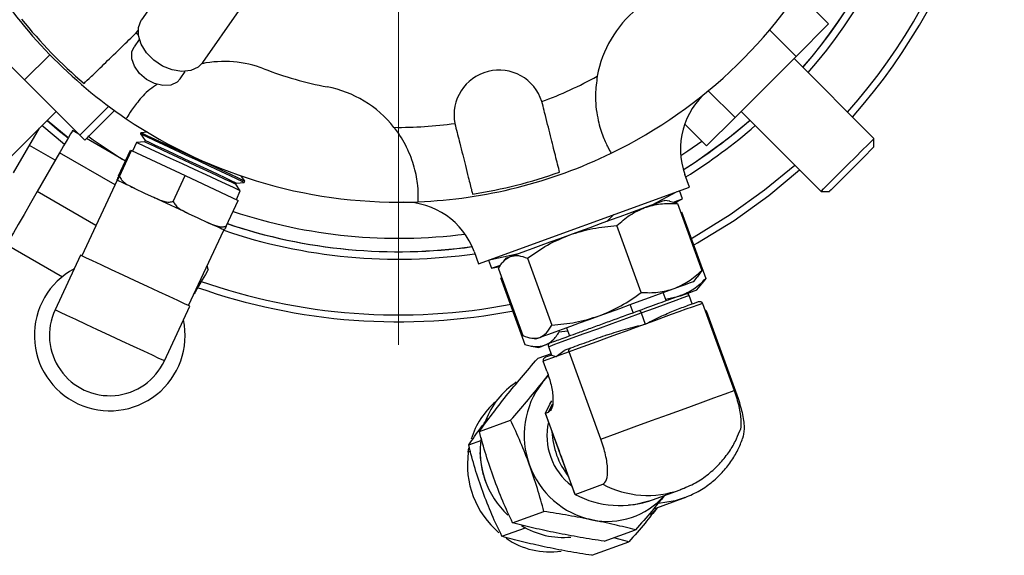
# Model space of a CAD drawing. Header units: inches. Extents: x 1.5 to 32, y 0 to 21.9.
# Tile 9 of 64: x 11.3 to 14.6, y 0 to 1.8. Entities that reach past the tile are written whole.
import ezdxf

# ---------------------------------------------------------------- set-up
doc = ezdxf.new("R2010")
doc.units = ezdxf.units.IN
doc.header["$MEASUREMENT"] = 0

# ---------------------------------------------------------------- blocks, each defined once
blk = doc.blocks.new('SW_CENTERMARKSYMBOL_1')
at = {"color": 0, "linetype": 'Continuous', "lineweight": 0}
blk.add_line((0, -0.2), (0, -2.1017), dxfattribs=at)

msp = doc.modelspace()

# ---------------------------------------------------------------- linework, layer by layer
at = {"color": 7, "linetype": 'Continuous', "lineweight": 25}
for p, q in [((11.842, 1.9345), (11.7215, 1.7613)), ((14.0176, 1.7473), (13.9152, 1.8497)), ((11.9266, 1.6185), (12.0472, 1.7917)), ((14.0176, 1.7473), (13.9088, 1.6386)), ((11.3304, 1.5601), (11.1626, 1.7279)), ((11.6978, 1.7116), (11.7035, 1.7175)), ((11.7035, 1.7175), (11.7097, 1.7247)), ((11.7035, 1.7175), (11.7103, 1.7119)), ((13.9088, 1.6386), (13.8207, 1.7267)), ((11.7137, 1.6955), (11.6966, 1.6709)), ((11.3304, 1.5601), (11.4147, 1.6444)), ((13.9088, 1.6386), (13.7049, 1.4346)), ((14.1693, 1.3645), (13.902, 1.6318)), ((11.8505, 1.5638), (11.8676, 1.5883)), ((11.515, 1.3756), (11.3304, 1.5601)), ((13.7049, 1.4346), (13.6156, 1.5239)), ((13.0613, 1.4797), (13.0591, 1.4876)), ((11.1683, 1.1877), (11.4356, 1.455)), ((11.515, 1.3756), (11.6115, 1.472)), ((11.5318, 1.3588), (11.6308, 1.4579)), ((13.7252, 1.455), (13.9925, 1.1877)), ((11.4765, 1.3666), (11.4057, 1.425)), ((13.7049, 1.4346), (13.6096, 1.3394)), ((11.2932, 1.2493), (11.3799, 1.3993)), ((11.4639, 1.3447), (11.3879, 1.4073)), ((11.5116, 1.379), (11.4907, 1.3911)), ((11.7195, 1.3834), (11.7177, 1.3796)), ((11.7408, 1.3853), (11.7195, 1.3834)), ((12.7686, 1.4145), (12.7704, 1.4065)), ((13.6096, 1.3394), (13.5366, 1.4124)), ((11.5318, 1.3588), (11.515, 1.3756)), ((11.6676, 1.2888), (11.5372, 1.3642)), ((11.7044, 1.3511), (11.6911, 1.3225)), ((11.7311, 1.3534), (11.7044, 1.3511)), ((11.7177, 1.3796), (11.7331, 1.3576)), ((11.7331, 1.3576), (11.7311, 1.3534)), ((13.5469, 1.3231), (13.5937, 1.3553)), ((14.1693, 1.3362), (14.1693, 1.3645)), ((11.4331, 1.2914), (11.3465, 1.3415)), ((11.4477, 1.3168), (11.3728, 1.1872)), ((11.6327, 1.21), (11.4477, 1.3168)), ((11.6446, 1.2393), (11.6847, 1.3255)), ((11.6476, 1.2379), (11.6878, 1.3241)), ((11.6847, 1.3255), (11.6878, 1.3241)), ((11.6878, 1.3241), (11.8677, 1.2402)), ((13.5233, 1.3076), (13.5469, 1.3231)), ((13.5321, 1.26), (13.5719, 1.2857)), ((11.6396, 1.2249), (11.5218, 0.9723)), ((11.6391, 1.2251), (11.6397, 1.2249)), ((11.6397, 1.2249), (11.6402, 1.2246)), ((11.8275, 1.154), (11.8677, 1.2402)), ((11.8677, 1.2402), (12.0445, 1.1577)), ((12.0381, 1.2154), (12.0648, 1.2177)), ((12.0666, 1.2216), (12.0544, 1.2391)), ((12.0648, 1.2177), (12.0666, 1.2216)), ((13.5525, 1.2021), (13.5374, 1.2437)), ((11.5691, 1.0737), (11.3728, 1.1872)), ((11.6988, 1.1973), (11.7311, 1.1822)), ((12.0361, 1.2112), (12.0381, 1.2154)), ((12.0515, 1.1892), (12.0361, 1.2112)), ((12.0382, 1.1607), (12.0515, 1.1892)), ((12.8478, 0.9456), (13.5525, 1.2021)), ((13.4283, 1.1428), (13.5117, 1.1872)), ((13.5295, 1.1631), (13.5196, 1.1901)), ((13.9925, 1.1877), (14.0208, 1.1877)), ((11.7311, 1.1822), (11.7635, 1.1671)), ((12.0044, 1.0715), (12.0445, 1.1577)), ((13.4865, 1.1545), (13.469, 1.1576)), ((13.5124, 1.1467), (13.4863, 1.154)), ((13.5035, 1.1492), (13.5295, 1.1631)), ((13.5124, 1.1467), (13.5937, 0.9233)), ((13.5258, 1.1197), (13.6071, 0.8963)), ((11.8777, 1.1139), (11.9095, 1.099)), ((11.9095, 1.099), (11.9414, 1.0842)), ((13.2759, 1.0873), (13.2993, 1.1099)), ((11.8787, 0.8059), (11.9965, 1.0585)), ((13.3917, 0.8498), (13.3104, 1.0732)), ((11.2705, 1.01), (11.4567, 0.9024)), ((11.5176, 0.9743), (11.4324, 0.7916)), ((12.8326, 0.9871), (12.8478, 0.9456)), ((12.8807, 0.9576), (12.8905, 0.9305)), ((12.8886, 0.9605), (12.981, 0.98)), ((12.9404, 0.9652), (12.9289, 0.9516)), ((13.0113, 0.9643), (13.0926, 0.7409)), ((11.9442, 0.9268), (11.9409, 0.9392)), ((12.8905, 0.9305), (12.9193, 0.9366)), ((12.9141, 0.929), (12.9955, 0.7055)), ((13.5937, 0.9233), (13.5785, 0.9009)), ((12.9212, 0.8996), (13.0025, 0.6762)), ((13.5675, 0.887), (13.5789, 0.9006)), ((13.6071, 0.8963), (13.5936, 0.8793)), ((13.5777, 0.8588), (13.5943, 0.8786)), ((13.4746, 0.8226), (13.4648, 0.8496)), ((13.4727, 0.8278), (13.5221, 0.8386)), ((13.5616, 0.8117), (13.5514, 0.8398)), ((11.7978, 0.6212), (11.8829, 0.8039)), ((13.3645, 0.7825), (13.3546, 0.8095)), ((13.596, 0.8135), (13.702, 0.5222)), ((13.3912, 0.7816), (13.4049, 0.744)), ((13.6091, 0.7864), (13.6063, 0.7853)), ((13.6091, 0.7864), (13.7151, 0.4951)), ((13.1416, 0.732), (13.1514, 0.7049)), ((13.0213, 0.6977), (13.0389, 0.6946)), ((13.0389, 0.6946), (13.0526, 0.6996)), ((13.1159, 0.7226), (13.1176, 0.7181)), ((13.1176, 0.7181), (13.1454, 0.7215)), ((13.0237, 0.6709), (13.0491, 0.6664)), ((13.0686, 0.6735), (13.0778, 0.6768)), ((13.0815, 0.6688), (13.0918, 0.6406)), ((13.1549, 0.6636), (13.1338, 0.656)), ((13.0901, 0.6451), (13.0454, 0.6288)), ((13.1074, 0.6357), (13.0642, 0.62)), ((13.092, 0.6407), (13.0709, 0.6331)), ((13.092, 0.6407), (13.1074, 0.6357)), ((13.1074, 0.6357), (13.1338, 0.656)), ((13.1506, 0.6514), (13.1074, 0.6357)), ((13.2566, 0.3601), (13.1506, 0.6514)), ((13.0762, 0.5871), (13.0642, 0.62)), ((13.06, 0.5478), (13.0802, 0.5737)), ((13.06, 0.5478), (13.0797, 0.5697)), ((13.0818, 0.4501), (13.0948, 0.4777)), ((13.0708, 0.4462), (13.1158, 0.3226)), ((13.0713, 0.4463), (13.0818, 0.4501)), ((13.1207, 0.3106), (13.0713, 0.4463)), ((12.8504, 0.3851), (12.955, 0.4231)), ((12.8134, 0.3165), (12.8157, 0.3302)), ((12.8149, 0.3402), (12.8586, 0.3561)), ((12.8206, 0.3191), (12.8134, 0.3165)), ((13.1207, 0.3106), (13.1174, 0.3232)), ((13.1701, 0.175), (13.1207, 0.3106)), ((13.1262, 0.2989), (13.1207, 0.3106)), ((13.1246, 0.2983), (13.1696, 0.1747)), ((13.1701, 0.175), (13.2628, 0.2087)), ((13.4289, 0.1568), (13.5216, 0.1905)), ((13.5289, 0.1933), (13.5216, 0.1905)), ((13.4169, 0.1524), (13.4289, 0.1568)), ((13.4317, 0.1258), (13.5319, 0.1623)), ((13.5371, 0.1643), (13.5319, 0.1623)), ((12.9615, 0.0799), (13.0661, 0.118)), ((12.926, 0.035), (13.0043, 0.0635)), ((13.2675, 0.0185), (13.3722, 0.0566)), ((13.2263, -0.0285), (13.3502, 0.0166)), ((13.3502, 0.0166), (13.2996, 0.0301))]:
    msp.add_line(p, q, dxfattribs=at)
at = {"color": 7, "linetype": 'Continuous', "lineweight": 25, "flags": 128}
for points in [[(11.7109, 1.7355), (11.7201, 1.7593), (11.7215, 1.7613)], [(11.9266, 1.6185), (11.9103, 1.6023), (11.8857, 1.5912), (11.856, 1.5882), (11.8238, 1.5933), (11.7916, 1.6063), (11.762, 1.6261), (11.7375, 1.651), (11.7199, 1.6791), (11.7108, 1.708), (11.7109, 1.7355)], [(11.819, 1.5431), (11.7929, 1.5413), (11.7647, 1.5477), (11.7375, 1.5617), (11.7142, 1.5817), (11.6973, 1.6055), (11.6887, 1.6307), (11.6893, 1.6544), (11.6966, 1.6709)], [(11.8505, 1.5638), (11.8401, 1.553), (11.819, 1.5431)], [(11.4055, 1.4249), (11.4477, 1.3894), (11.4764, 1.3665)], [(13.5719, 1.2857), (13.6805, 1.3639), (13.755, 1.4252)], [(11.4907, 1.3911), (11.489, 1.3882), (11.4844, 1.3802), (11.4774, 1.3682), (11.4692, 1.354), (11.461, 1.3397), (11.454, 1.3277), (11.4494, 1.3197), (11.4477, 1.3168)], [(12.0666, 1.2216), (12.0663, 1.2217), (12.0593, 1.225), (12.0433, 1.2324), (12.0193, 1.2437), (11.9884, 1.258), (11.9524, 1.2748), (11.9132, 1.2931), (11.8729, 1.3119), (11.8337, 1.3302), (11.7977, 1.347), (11.7668, 1.3614), (11.7428, 1.3726), (11.7268, 1.38), (11.7198, 1.3833), (11.7195, 1.3834)], [(11.5415, 1.3735), (11.5598, 1.3601), (11.6567, 1.2951)], [(12.0515, 1.1892), (12.0512, 1.1894), (12.0442, 1.1926), (12.0283, 1.2001), (12.0042, 1.2113), (11.9733, 1.2257), (11.9373, 1.2425), (11.8981, 1.2608), (11.8578, 1.2795), (11.8186, 1.2978), (11.7826, 1.3146), (11.7517, 1.329), (11.7277, 1.3402), (11.7117, 1.3477), (11.7047, 1.3509), (11.7044, 1.3511)], [(12.0648, 1.2177), (12.0645, 1.2178), (12.0575, 1.2211), (12.0415, 1.2285), (12.0175, 1.2398), (11.9866, 1.2542), (11.9506, 1.271), (11.9114, 1.2892), (11.8711, 1.308), (11.8319, 1.3263), (11.7959, 1.3431), (11.765, 1.3575), (11.7409, 1.3687), (11.725, 1.3762), (11.718, 1.3794), (11.7177, 1.3796)], [(12.0361, 1.2112), (12.0334, 1.2124), (12.0216, 1.2179), (12.0011, 1.2275), (11.9733, 1.2405), (11.9398, 1.2561), (11.9027, 1.2734), (11.8645, 1.2912), (11.8275, 1.3085), (11.794, 1.3241), (11.7661, 1.3371), (11.7456, 1.3466), (11.7338, 1.3521), (11.7311, 1.3534)], [(12.0381, 1.2154), (12.0354, 1.2166), (12.0236, 1.2221), (12.0031, 1.2317), (11.9752, 1.2447), (11.9417, 1.2603), (11.9047, 1.2776), (11.8665, 1.2954), (11.8294, 1.3127), (11.7959, 1.3283), (11.7681, 1.3413), (11.7476, 1.3508), (11.7358, 1.3563), (11.7331, 1.3576)], [(13.9925, 1.1877), (13.9936, 1.1888), (14.001, 1.1962), (14.0149, 1.2101), (14.0342, 1.2294), (14.0572, 1.2524), (14.0822, 1.2774), (14.107, 1.3022), (14.1298, 1.325), (14.1485, 1.3437), (14.1618, 1.357), (14.1686, 1.3637), (14.1693, 1.3645)], [(14.1693, 1.3362), (14.1671, 1.334), (14.1581, 1.325), (14.1429, 1.3098), (14.123, 1.2899), (14.1004, 1.2673), (14.0772, 1.2441), (14.0558, 1.2227), (14.0383, 1.2052), (14.0262, 1.1932), (14.021, 1.1879), (14.0208, 1.1877)], [(13.6888, 1.1099), (13.8036, 1.1923), (13.9045, 1.2757)], [(13.7016, 1.0907), (13.8177, 1.174), (13.9209, 1.2593)], [(11.6988, 1.1973), (11.6882, 1.2023), (11.6784, 1.2068), (11.6695, 1.211), (11.6616, 1.2146), (11.6547, 1.2179), (11.6488, 1.2206), (11.6439, 1.2229), (11.6402, 1.2246)], [(11.3728, 1.1872), (11.3502, 1.148), (11.3286, 1.1106), (11.3092, 1.077), (11.2929, 1.0489), (11.2806, 1.0277), (11.273, 1.0145), (11.2705, 1.01)], [(11.8777, 1.1139), (11.8638, 1.1204), (11.8496, 1.127), (11.8352, 1.1337), (11.8207, 1.1404), (11.8062, 1.1472), (11.7918, 1.1539), (11.7775, 1.1606), (11.7635, 1.1671)], [(13.4028, 1.1335), (13.4239, 1.1412), (13.4413, 1.1476), (13.4546, 1.1524), (13.4637, 1.1557), (13.4683, 1.1574), (13.469, 1.1576)], [(13.4992, 1.152), (13.5141, 1.1575), (13.5265, 1.162), (13.5295, 1.1631)], [(13.1523, 1.0424), (13.1865, 1.0548), (13.2211, 1.0674), (13.2554, 1.0799), (13.2888, 1.0921), (13.3208, 1.1037), (13.3508, 1.1146), (13.3783, 1.1246), (13.4028, 1.1335)], [(13.5554, 1.0285), (13.5684, 1.0359), (13.6888, 1.1099)], [(13.5634, 1.0066), (13.5798, 1.0158), (13.7016, 1.0907)], [(11.997, 1.0583), (11.9937, 1.0598), (11.9893, 1.0619), (11.9837, 1.0644), (11.9772, 1.0675), (11.9696, 1.071), (11.9611, 1.075), (11.9516, 1.0794), (11.9414, 1.0842)], [(12.9541, 0.9702), (12.9672, 0.975), (12.9844, 0.9813), (13.0054, 0.9889), (13.0298, 0.9978), (13.0571, 1.0077), (13.087, 1.0186), (13.1189, 1.0302), (13.1523, 1.0424)], [(11.8829, 0.8039), (11.8784, 0.806), (11.8649, 0.8123), (11.8431, 0.8225), (11.8142, 0.836), (11.7795, 0.8521), (11.7409, 0.8701), (11.7003, 0.8891), (11.6596, 0.908), (11.621, 0.926), (11.5864, 0.9422), (11.5574, 0.9557), (11.5357, 0.9658), (11.5221, 0.9721), (11.5176, 0.9743)], [(12.9404, 0.9652), (12.9409, 0.9654), (12.9453, 0.967), (12.9541, 0.9702)], [(11.9442, 0.9268), (11.9417, 0.9225), (11.9347, 0.9103), (11.9241, 0.892), (11.9117, 0.8705), (11.8992, 0.849), (11.8968, 0.8448)], [(12.8905, 0.9305), (12.8907, 0.9306), (12.8977, 0.9331), (12.9141, 0.9391), (12.9198, 0.9411)], [(13.2508, 0.7717), (13.285, 0.7842), (13.3196, 0.7968), (13.3539, 0.8093), (13.3873, 0.8214), (13.4193, 0.8331), (13.4493, 0.844), (13.4768, 0.854), (13.5013, 0.8629)], [(13.5013, 0.8629), (13.5224, 0.8706), (13.5398, 0.8769), (13.5531, 0.8818), (13.5622, 0.8851), (13.5668, 0.8868), (13.5675, 0.887)], [(13.5221, 0.8386), (13.5415, 0.8456), (13.557, 0.8513), (13.5683, 0.8554), (13.5752, 0.8579), (13.5777, 0.8588), (13.5777, 0.8588)], [(13.3912, 0.7816), (13.4359, 0.7978), (13.4753, 0.8122), (13.5078, 0.824), (13.532, 0.8328), (13.5467, 0.8381), (13.5514, 0.8398)], [(11.7978, 0.6212), (11.7932, 0.6233), (11.7797, 0.6296), (11.7579, 0.6398), (11.729, 0.6533), (11.6943, 0.6694), (11.6557, 0.6874), (11.6151, 0.7064), (11.5744, 0.7253), (11.5358, 0.7433), (11.5012, 0.7595), (11.4722, 0.773), (11.4505, 0.7831), (11.437, 0.7894), (11.4324, 0.7916)], [(13.3848, 0.7899), (13.3855, 0.7899), (13.3862, 0.7896), (13.387, 0.7889), (13.3879, 0.7879), (13.3888, 0.7866), (13.3897, 0.7851), (13.3905, 0.7834), (13.3912, 0.7816)], [(13.596, 0.8135), (13.5804, 0.8078), (13.562, 0.8011), (13.541, 0.7935), (13.5176, 0.785), (13.492, 0.7757), (13.4645, 0.7657), (13.4354, 0.7551), (13.4049, 0.744)], [(13.0526, 0.6996), (13.0658, 0.7044), (13.0829, 0.7106), (13.1039, 0.7183), (13.1283, 0.7271), (13.1556, 0.7371), (13.1855, 0.748), (13.2174, 0.7596), (13.2508, 0.7717)], [(13.0815, 0.6688), (13.0815, 0.6688), (13.0871, 0.6709), (13.1028, 0.6766), (13.1277, 0.6857), (13.161, 0.6978), (13.201, 0.7123), (13.246, 0.7287), (13.2942, 0.7462), (13.3433, 0.7641), (13.3912, 0.7816)], [(13.4049, 0.744), (13.3734, 0.7325), (13.3412, 0.7208), (13.3085, 0.7089), (13.2758, 0.697), (13.2433, 0.6852), (13.2114, 0.6736), (13.1804, 0.6623), (13.1506, 0.6514)], [(13.0491, 0.6664), (13.0512, 0.6672), (13.0577, 0.6695), (13.0686, 0.6735)], [(13.2566, 0.3601), (13.3105, 0.3797), (13.3673, 0.4004), (13.4254, 0.4216), (13.483, 0.4425), (13.5381, 0.4626), (13.589, 0.4811), (13.6343, 0.4976), (13.6723, 0.5114), (13.702, 0.5222)], [(13.0713, 0.4463), (13.0859, 0.4769), (13.0922, 0.488)], [(12.8134, 0.3165), (12.813, 0.3163), (12.8129, 0.316), (12.8131, 0.3157), (12.8133, 0.3156)], [(13.4169, 0.1524), (13.3688, 0.1407), (13.3484, 0.139)], [(13.5319, 0.1623), (13.5045, 0.1538), (13.4493, 0.1449)], [(13.4453, 0.1305), (13.4306, 0.115), (13.4223, 0.1073)]]:
    msp.add_lwpolyline(points, dxfattribs=at)
at = {"color": 7, "linetype": 'Continuous', "lineweight": 25}
for centre, radius, start, end in [((12.5801, 2.7766), 2.0248, 318.5461, 56.2358), ((12.5801, 2.7766), 2.0017, 318.587, 55.7929), ((12.5801, 2.7766), 1.8155, 318.9555, 55.9306), ((12.5801, 2.7766), 1.7907, 319.0105, 55.7478), ((12.5801, 2.7766), 1.7905, 319.0108, 55.7464), ((12.5804, 2.7766), 1.625, 295.9278, 332.3145), ((12.5804, 2.7766), 1.625, 212.3145, 235.9278), ((13.6136, 1.5062), 0.375, 129.1211, 169.798), ((12.5804, 2.7766), 1.6169, 218.7982, 229.444), ((11.9968, 1.2466), 0.375, 69.1211, 101.2721), ((12.5804, 2.7766), 1.2625, 249.1211, 259.1211), ((12.9159, 1.4431), 0.15, 17.2479, 190.9943), ((12.5804, 2.7766), 1.375, 290.3747, 298.8817), ((12.2714, 1.1685), 0.375, 38.4442, 79.1211), ((13.7723, 1.3292), 0.25, 129.4712, 200), ((12.5804, 2.7766), 1.625, 235.9278, 272.3145), ((12.5801, 2.7766), 1.7905, 302.1193, 311.0043), ((12.5804, 2.7766), 1.375, 269.3605, 277.8676), ((12.5801, 2.7766), 1.8155, 301.9306, 311.0594), ((12.5804, 2.7766), 1.625, 272.3145, 295.9278), ((12.5804, 2.7766), 1.6169, 278.7982, 289.444), ((12.5801, 2.7766), 1.7457, 251.5393, 277.3182), ((12.5977, 0.9016), 0.25, 20, 90.5288), ((12.5801, 2.7766), 1.8155, 251.239, 278.0896), ((12.5801, 2.7766), 1.7907, 251.3321, 277.9029), ((12.5801, 2.7766), 1.7905, 251.3748, 277.9015), ((11.6151, 0.7064), 0.252, 118.1301, 245), ((12.5801, 2.7766), 2.0248, 250.5877, 280.9642), ((12.5801, 2.7766), 2.0017, 250.6523, 280.8591), ((13.542, 0.8364), 0.01, 20, 110), ((11.6151, 0.7064), 0.2016, 155, 335), ((11.6151, 0.7064), 0.252, 245, 11.8699), ((13.0909, 0.6723), 0.01, 110, 200), ((13.1178, 0.3293), 0.2632, 123.1774, 159.5469), ((13.2843, 0.373), 0.2843, 142.0731, 200.5421), ((13.0739, 0.2839), 0.2621, 130.0317, 163.1356), ((13.2864, 0.371), 0.2102, 167.3017, 232.6983), ((13.147, 0.3202), 0.2941, 171.4312, 226.751), ((13.3555, 0.3961), 0.2626, 182.4408, 217.5591), ((13.1101, 0.2749), 0.2996, 172.0095, 229.6131), ((13.2861, 0.368), 0.2843, 199.4579, 257.927), ((13.413, 0.4941), 0.3224, 242.2444, 289.7016), ((13.3202, 0.4603), 0.3224, 242.2469, 289.699), ((13.2776, 0.3396), 0.2548, 258.4602, 318.6558), ((13.1307, 0.296), 0.2647, 238.2096, 275.5859), ((13.0866, 0.2406), 0.2579, 235.3502, 278.2057)]:
    msp.add_arc(centre, radius, start, end, dxfattribs=at)
for points, knots in [([(11.5291, 1.5481), (11.5361, 1.5549), (11.5502, 1.5685), (11.5937, 1.6107), (11.6447, 1.6602), (11.6813, 1.6957), (11.6978, 1.7116)], [0, 0, 0, 0, 0.261611, 0.523219, 0.785561, 1, 1, 1, 1]), ([(13.2445, 1.5726), (13.2419, 1.5525), (13.2356, 1.5043), (13.2436, 1.4332), (13.2618, 1.3729), (13.2805, 1.3329), (13.29, 1.3167), (13.2907, 1.3155), (13.2909, 1.3151)], [0, 0, 0, 0, 0.1483361, 0.356506, 0.5393377, 0.7244504, 0.9242484, 1, 1, 1, 1]), ([(11.7744, 1.546), (11.7658, 1.5402), (11.7373, 1.5211), (11.7061, 1.4844), (11.68, 1.4485), (11.6709, 1.4321), (11.6702, 1.4309), (11.67, 1.4305)], [0, 0, 0, 0, 0.1096847, 0.3626434, 0.6187583, 0.8951891, 1, 1, 1, 1]), ([(13.1187, 1.2518), (13.1167, 1.2595), (13.1134, 1.2727), (13.103, 1.3139), (13.0886, 1.3713), (13.073, 1.4335), (13.0637, 1.4702), (13.0613, 1.4797)], [0, 0, 0, 0, 0.220668, 0.382008, 0.6451, 0.908153, 1, 1, 1, 1]), ([(12.646, 1.1529), (12.6462, 1.1557), (12.6465, 1.1612), (12.646, 1.2041), (12.6359, 1.2651), (12.6105, 1.3342), (12.5827, 1.3792), (12.5663, 1.4001), (12.5651, 1.4016)], [0, 0, 0, 0, 0.205864, 0.411774, 0.615466, 0.804537, 0.985054, 1, 1, 1, 1]), ([(12.7704, 1.4065), (12.7753, 1.3872), (12.787, 1.3404), (12.802, 1.2811), (12.8156, 1.2267), (12.8238, 1.1942), (12.8268, 1.1824), (12.8277, 1.1787)], [0, 0, 0, 0, 0.186998, 0.451654, 0.618392, 0.879695, 1, 1, 1, 1]), ([(11.6446, 1.2393), (11.6434, 1.2367), (11.6397, 1.2283), (11.6389, 1.2257), (11.6391, 1.2253), (11.6391, 1.2251)], [0, 0, 0, 0, 0.204355, 0.673364, 1, 1, 1, 1]), ([(11.6402, 1.2246), (11.6402, 1.2246), (11.6404, 1.2246), (11.6411, 1.2252), (11.6434, 1.2295), (11.6464, 1.2355), (11.6476, 1.2379)], [0, 0, 0, 0, 0.052977, 0.518035, 0.80972, 1, 1, 1, 1]), ([(11.6476, 1.2379), (11.6498, 1.2338), (11.6573, 1.2201), (11.6767, 1.2081), (11.6923, 1.2005), (11.6988, 1.1973)], [0, 0, 0, 0, 0.204334, 0.673302, 1, 1, 1, 1]), ([(11.7635, 1.1671), (11.7646, 1.1666), (11.7749, 1.1618), (11.7913, 1.1551), (11.8123, 1.1507), (11.8232, 1.1531), (11.8275, 1.154)], [0, 0, 0, 0, 0.052873, 0.517956, 0.809656, 1, 1, 1, 1]), ([(11.8275, 1.154), (11.8297, 1.1499), (11.837, 1.1363), (11.856, 1.1245), (11.8714, 1.117), (11.8777, 1.1139)], [0, 0, 0, 0, 0.204335, 0.673302, 1, 1, 1, 1]), ([(13.3104, 1.0732), (13.3244, 1.0858), (13.3527, 1.1111), (13.386, 1.126), (13.4028, 1.1335)], [0, 0, 0, 0, 0.495458, 1, 1, 1, 1]), ([(13.4028, 1.1335), (13.4201, 1.1385), (13.4552, 1.1486), (13.4932, 1.1473), (13.5124, 1.1467)], [0, 0, 0, 0, 0.49451, 1, 1, 1, 1]), ([(11.9414, 1.0842), (11.9424, 1.0837), (11.9526, 1.079), (11.9687, 1.0724), (11.9893, 1.0682), (12.0001, 1.0706), (12.0044, 1.0715)], [0, 0, 0, 0, 0.052873, 0.517957, 0.809656, 1, 1, 1, 1]), ([(12.0044, 1.0715), (12.0031, 1.069), (11.999, 1.0607), (11.9975, 1.0585), (11.9972, 1.0583), (11.997, 1.0583)], [0, 0, 0, 0, 0.204355, 0.67336, 1, 1, 1, 1]), ([(13.1523, 1.0424), (13.1778, 1.0503), (13.2293, 1.0663), (13.2832, 1.0709), (13.3104, 1.0732)], [0, 0, 0, 0, 0.49451, 1, 1, 1, 1]), ([(13.0113, 0.9643), (13.0332, 0.9798), (13.0774, 1.0109), (13.1271, 1.0318), (13.1523, 1.0424)], [0, 0, 0, 0, 0.495458, 1, 1, 1, 1]), ([(12.9141, 0.929), (12.9196, 0.9384), (12.9307, 0.9575), (12.9463, 0.966), (12.9541, 0.9702)], [0, 0, 0, 0, 0.495458, 1, 1, 1, 1]), ([(12.9541, 0.9702), (12.9627, 0.972), (12.98, 0.9756), (13.0008, 0.9681), (13.0113, 0.9643)], [0, 0, 0, 0, 0.494512, 1, 1, 1, 1]), ([(13.5013, 0.8629), (13.5178, 0.8703), (13.5511, 0.8851), (13.5794, 0.9105), (13.5937, 0.9233)], [0, 0, 0, 0, 0.49451, 1, 1, 1, 1]), ([(13.5221, 0.8386), (13.5374, 0.8455), (13.5682, 0.8594), (13.5941, 0.8839), (13.6071, 0.8963)], [0, 0, 0, 0, 0.49451, 1, 1, 1, 1]), ([(13.3917, 0.8498), (13.4105, 0.8491), (13.4485, 0.8479), (13.4836, 0.8579), (13.5013, 0.8629)], [0, 0, 0, 0, 0.495458, 1, 1, 1, 1]), ([(13.2508, 0.7717), (13.2754, 0.782), (13.3252, 0.8029), (13.3694, 0.834), (13.3917, 0.8498)], [0, 0, 0, 0, 0.494511, 1, 1, 1, 1]), ([(13.3848, 0.7899), (13.4108, 0.7993), (13.4507, 0.8138), (13.4914, 0.8287), (13.5167, 0.8379), (13.5317, 0.8433), (13.5404, 0.8465), (13.5373, 0.8454), (13.5366, 0.8451)], [0, 0, 0, 0, 0.301604, 0.463963, 0.629767, 0.795572, 0.957931, 1, 1, 1, 1]), ([(13.0894, 0.6823), (13.0909, 0.6829), (13.0942, 0.6841), (13.1304, 0.6973), (13.1726, 0.7126), (13.2119, 0.7269), (13.2554, 0.7428), (13.3141, 0.7641), (13.357, 0.7797), (13.3848, 0.7899)], [0, 0, 0, 0, 0.170851, 0.369396, 0.476277, 0.585425, 0.694574, 0.801454, 1, 1, 1, 1]), ([(13.4049, 0.744), (13.4241, 0.7537), (13.4612, 0.7725), (13.4904, 0.7849), (13.5045, 0.7909)], [0, 0, 0, 0, 0.516198, 1, 1, 1, 1]), ([(13.5045, 0.7909), (13.52, 0.7965), (13.5511, 0.8078), (13.572, 0.8154), (13.5824, 0.8192)], [0, 0, 0, 0, 0.500001, 1, 1, 1, 1]), ([(13.5824, 0.8192), (13.5833, 0.8195), (13.5848, 0.8199), (13.5875, 0.82), (13.5901, 0.8194), (13.5924, 0.8182), (13.594, 0.8169), (13.5952, 0.8153), (13.5957, 0.8141), (13.596, 0.8135)], [0, 0, 0, 0, 0.155398, 0.290737, 0.500764, 0.633, 0.759876, 0.881984, 1, 1, 1, 1]), ([(13.6039, 0.7918), (13.6044, 0.7916), (13.6056, 0.791), (13.6071, 0.7897), (13.6083, 0.7882), (13.6088, 0.787), (13.6091, 0.7864)], [0, 0, 0, 0, 0.2261097, 0.493639, 0.7511334, 1, 1, 1, 1]), ([(13.0926, 0.7409), (13.1193, 0.7431), (13.1732, 0.7477), (13.2247, 0.7637), (13.2508, 0.7717)], [0, 0, 0, 0, 0.495458, 1, 1, 1, 1]), ([(13.0526, 0.6996), (13.0603, 0.7038), (13.0759, 0.7122), (13.087, 0.7313), (13.0926, 0.7409)], [0, 0, 0, 0, 0.494512, 1, 1, 1, 1]), ([(13.2777, 0.7083), (13.2981, 0.7149), (13.3294, 0.7251), (13.3726, 0.7361), (13.3941, 0.7413), (13.4049, 0.744)], [0, 0, 0, 0, 0.48321, 0.74126, 1, 1, 1, 1]), ([(12.9955, 0.7055), (13.0057, 0.7018), (13.0265, 0.6943), (13.0439, 0.6978), (13.0526, 0.6996)], [0, 0, 0, 0, 0.495458, 1, 1, 1, 1]), ([(13.0686, 0.6735), (13.0778, 0.6782), (13.0965, 0.6877), (13.1105, 0.7079), (13.1176, 0.7181)], [0, 0, 0, 0, 0.494512, 1, 1, 1, 1]), ([(13.2777, 0.7083), (13.2564, 0.7005), (13.2138, 0.685), (13.1745, 0.6708), (13.1549, 0.6636)], [0, 0, 0, 0, 0.499999, 1, 1, 1, 1]), ([(13.0025, 0.6762), (13.0143, 0.673), (13.038, 0.6665), (13.0584, 0.6712), (13.0686, 0.6735)], [0, 0, 0, 0, 0.495457, 1, 1, 1, 1]), ([(13.1506, 0.6514), (13.1504, 0.652), (13.15, 0.6533), (13.1498, 0.6552), (13.1499, 0.6572), (13.1505, 0.6594), (13.1516, 0.6613), (13.1532, 0.6628), (13.1543, 0.6633), (13.1549, 0.6636)], [0, 0, 0, 0, 0.1180012, 0.2400946, 0.366978, 0.4992312, 0.7092121, 0.8445657, 1, 1, 1, 1]), ([(12.9404, 0.5042), (12.9571, 0.5248), (12.9909, 0.5664), (13.0271, 0.6079), (13.0454, 0.6288)], [0, 0, 0, 0, 0.494511, 1, 1, 1, 1]), ([(13.0709, 0.6331), (13.0702, 0.6327), (13.0687, 0.6321), (13.0666, 0.6304), (13.065, 0.6283), (13.064, 0.6259), (13.0636, 0.6239), (13.0637, 0.6219), (13.064, 0.6206), (13.0642, 0.62)], [0, 0, 0, 0, 0.155397, 0.290735, 0.500768, 0.633003, 0.759872, 0.881976, 1, 1, 1, 1]), ([(13.0762, 0.5871), (13.0813, 0.5715), (13.0892, 0.5473), (13.0947, 0.5169), (13.0968, 0.4956), (13.0963, 0.4774), (13.0928, 0.4588), (13.0861, 0.4535), (13.0818, 0.4501)], [0, 0, 0, 0, 0.239443, 0.36967, 0.5, 0.630227, 0.760558, 1, 1, 1, 1]), ([(12.955, 0.4231), (12.973, 0.4437), (13.0092, 0.4852), (13.043, 0.5268), (13.06, 0.5478)], [0, 0, 0, 0, 0.495458, 1, 1, 1, 1]), ([(12.8504, 0.3851), (12.8641, 0.4041), (12.8918, 0.4425), (12.9241, 0.4835), (12.9404, 0.5042)], [0, 0, 0, 0, 0.495458, 1, 1, 1, 1]), ([(13.702, 0.5222), (13.7079, 0.5041), (13.7196, 0.4679), (13.7253, 0.4207), (13.725, 0.3918), (13.7201, 0.3861), (13.7197, 0.3855)], [0, 0, 0, 0, 0.32245, 0.644901, 0.967351, 1, 1, 1, 1]), ([(13.7151, 0.4951), (13.7208, 0.4771), (13.7321, 0.4412), (13.7372, 0.3923), (13.7322, 0.3717), (13.7298, 0.362)], [0, 0, 0, 0, 0.345435, 0.690871, 1, 1, 1, 1]), ([(12.8149, 0.3402), (12.8276, 0.3589), (12.8472, 0.3875), (12.8708, 0.4184), (12.879, 0.4291)], [0, 0, 0, 0, 0.650258, 1, 1, 1, 1]), ([(13.0181, 0.2733), (13.0084, 0.2987), (12.9888, 0.3501), (12.9664, 0.3986), (12.955, 0.4231)], [0, 0, 0, 0, 0.49451, 1, 1, 1, 1]), ([(12.8984, 0.2297), (12.8895, 0.2554), (12.8714, 0.3074), (12.8575, 0.359), (12.8504, 0.3851)], [0, 0, 0, 0, 0.49451, 1, 1, 1, 1]), ([(13.5216, 0.1905), (13.5389, 0.1977), (13.5722, 0.2117), (13.6161, 0.2418), (13.6532, 0.2757), (13.6832, 0.313), (13.7057, 0.3497), (13.7156, 0.3746), (13.7199, 0.3854)], [0, 0, 0, 0, 0.19418, 0.376852, 0.55132, 0.717974, 0.876684, 1, 1, 1, 1]), ([(12.8615, 0.1844), (12.8527, 0.2101), (12.8347, 0.2621), (12.8215, 0.314), (12.8149, 0.3402)], [0, 0, 0, 0, 0.49451, 1, 1, 1, 1]), ([(13.2628, 0.2087), (13.2677, 0.2128), (13.2776, 0.221), (13.2804, 0.2576), (13.2741, 0.3061), (13.2624, 0.3421), (13.2566, 0.3601)], [0, 0, 0, 0, 0.250001, 0.5, 0.750001, 1, 1, 1, 1]), ([(13.5319, 0.1623), (13.5486, 0.1693), (13.5815, 0.1831), (13.6249, 0.2127), (13.6618, 0.2465), (13.6917, 0.2836), (13.715, 0.3221), (13.7254, 0.3489), (13.7304, 0.3617)], [0, 0, 0, 0, 0.1862188, 0.3655924, 0.5369406, 0.7006031, 0.856385, 1, 1, 1, 1]), ([(12.8529, 0.3253), (12.8528, 0.3235), (12.8519, 0.3118), (12.8539, 0.29), (12.8586, 0.2561), (12.866, 0.233), (12.8704, 0.2195)], [0, 0, 0, 0, 0.048767, 0.328239, 0.607486, 1, 1, 1, 1]), ([(13.0661, 0.118), (13.0592, 0.1435), (13.0452, 0.1951), (13.0272, 0.2471), (13.0181, 0.2733)], [0, 0, 0, 0, 0.495458, 1, 1, 1, 1]), ([(12.9615, 0.0799), (12.9503, 0.1039), (12.9279, 0.1524), (12.9083, 0.2038), (12.8984, 0.2297)], [0, 0, 0, 0, 0.495457, 1, 1, 1, 1]), ([(12.926, 0.035), (12.9144, 0.0589), (12.8912, 0.1071), (12.8715, 0.1585), (12.8615, 0.1844)], [0, 0, 0, 0, 0.495458, 1, 1, 1, 1]), ([(13.4692, 0.1714), (13.4551, 0.1541), (13.4239, 0.1158), (13.3905, 0.0775), (13.3722, 0.0566)], [0, 0, 0, 0, 0.4515501, 1, 1, 1, 1]), ([(13.2267, 0.09), (13.2006, 0.095), (13.148, 0.1051), (13.0936, 0.1137), (13.0661, 0.118)], [0, 0, 0, 0, 0.49451, 1, 1, 1, 1]), ([(13.4458, 0.131), (13.4321, 0.1138), (13.4017, 0.0758), (13.3684, 0.0376), (13.3502, 0.0166)], [0, 0, 0, 0, 0.451549, 1, 1, 1, 1]), ([(13.107, 0.0464), (13.0817, 0.0517), (13.0306, 0.0624), (12.9847, 0.074), (12.9615, 0.0799)], [0, 0, 0, 0, 0.494511, 1, 1, 1, 1]), ([(13.3722, 0.0566), (13.3494, 0.0623), (13.3035, 0.0739), (13.2524, 0.0846), (13.2267, 0.09)], [0, 0, 0, 0, 0.4954577, 1, 1, 1, 1]), ([(13.0672, 0), (13.0425, 0.0055), (12.9925, 0.0166), (12.9483, 0.0288), (12.926, 0.035)], [0, 0, 0, 0, 0.494511, 1, 1, 1, 1]), ([(13.2675, 0.0185), (13.2406, 0.0227), (13.1862, 0.0312), (13.1335, 0.0413), (13.107, 0.0464)], [0, 0, 0, 0, 0.495458, 1, 1, 1, 1]), ([(13.2263, -0.0285), (13.1994, -0.0242), (13.1452, -0.0156), (13.0934, -0.0052), (13.0672, 0)], [0, 0, 0, 0, 0.495458, 1, 1, 1, 1])]:
    msp.add_open_spline(points, degree=3, knots=knots, dxfattribs=at)

# ---------------------------------------------------------------- block references
at = {"color": 7, "linetype": 'Continuous', "lineweight": 0}
msp.add_blockref('SW_CENTERMARKSYMBOL_1', (12.5801, 2.7766), dxfattribs=at)

doc.saveas('drawing.dxf')
